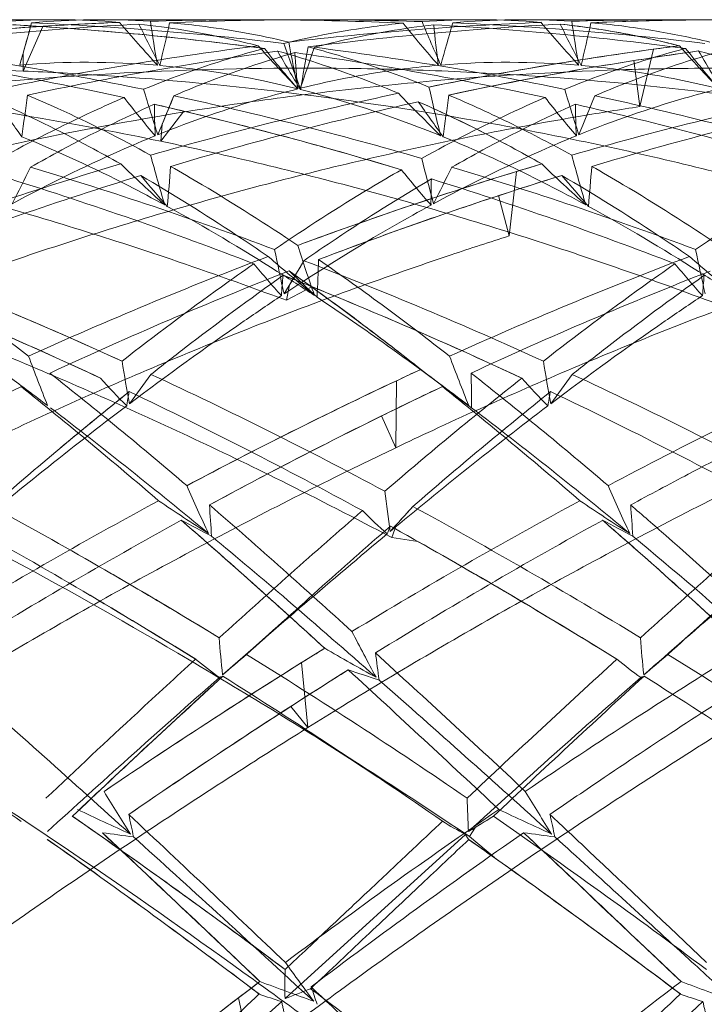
# Model space of a CAD drawing. Header units: millimetres. Extents: x 13297 to 13592, y 253 to 670.
# Tile 13 of 18: x 13474.78 to 13477.89, y 367.79 to 372.28. Entities that reach past the tile are written whole.
import ezdxf

# ---------------------------------------------------------------- set-up
doc = ezdxf.new("R2010")
doc.units = ezdxf.units.MM
doc.header["$LTSCALE"] = 0.3
doc.layers.add('轮廓线', color=7, linetype='Continuous', lineweight=20)

msp = doc.modelspace()

# ---------------------------------------------------------------- linework, layer by layer
at = {"layer": '轮廓线'}
for p, q in [((13474.939, 372.2778), (13474.1791, 372.2778)), ((13475.8319, 372.2778), (13475.1473, 372.2778)), ((13476.8577, 372.2778), (13476.098, 372.2778)), ((13477.751, 372.2778), (13477.0664, 372.2778)), ((13474.7922, 372.0437), (13474.8808, 372.2465)), ((13474.7911, 372.1242), (13474.7922, 372.0437)), ((13477.6016, 371.8819), (13477.6627, 372.1433)), ((13477.5731, 372.0913), (13477.6016, 371.8819)), ((13475.4183, 371.7241), (13475.5243, 371.8611)), ((13475.4254, 371.8025), (13475.4183, 371.7241)), ((13477.0059, 371.2928), (13477.0386, 371.5858)), ((13476.9573, 371.4761), (13477.0059, 371.2928)), ((13476.0056, 371.0703), (13475.9908, 370.9993)), ((13475.9908, 370.9993), (13476.1071, 371.0611)), ((13476.4899, 370.3278), (13476.4919, 370.6326)), ((13476.4244, 370.4725), (13476.4899, 370.3278)), ((13476.4922, 369.9774), (13476.4708, 369.9186)), ((13476.4708, 369.9186), (13476.5893, 369.901)), ((13476.0887, 369.0527), (13476.06, 369.3485)), ((13476.0109, 369.149), (13476.0887, 369.0527)), ((13476.8521, 368.5983), (13476.8255, 368.5557)), ((13476.8064, 368.5662), (13475.9845, 367.8178)), ((13476.8255, 368.5557), (13476.9382, 368.46)), ((13475.8297, 367.5545), (13475.7722, 367.821))]:
    msp.add_line(p, q, dxfattribs=at)
for points in [[(13476.7118, 370.6023), (13476.6293, 370.6648), (13476.5535, 370.7237)], [(13475.9531, 369.5157), (13475.8826, 369.4527), (13475.8116, 369.3903)], [(13477.8749, 369.5184), (13477.8045, 369.4553), (13477.7336, 369.393)], [(13476.1483, 368.9956), (13476.2786, 368.9124), (13476.408, 368.8267)]]:
    msp.add_lwpolyline(points, dxfattribs=at)
for centre, radius, start, end in [((13476.1014, 357.1967), 15.0811, 92.97492, 97.35479), ((13475.8314, 357.2644), 15.0134, 92.2906, 96.16076), ((13475.832, 357.257), 15.0208, 92.29218, 94.49234), ((13474.9398, 368.7281), 3.5497, 85.2893, 94.0246), ((13473.9145, 357.3621), 14.9157, 86.28616, 86.81461), ((13473.9063, 357.2283), 15.0498, 84.62459, 86.81038), ((13459.712, 376.4394), 15.6844, 343.8289, 344.55944), ((13459.3744, 376.5337), 16.0349, 344.03839, 344.55603), ((13474.1645, 357.0897), 15.1885, 83.14044, 87.48807), ((13475.1477, 368.7326), 3.5452, 86.3795, 95.1364), ((13480.2539, 376.5031), 6.5713, 220.1523, 222.42091), ((13485.0191, 377.0584), 10.8234, 206.33128, 207.44829), ((13475.8318, 357.3358), 14.9421, 87.35279, 91.76494), ((13482.3583, 373.2611), 7.0565, 188.06803, 189.71504), ((13460.6082, 375.5798), 15.2164, 346.66195, 347.41465), ((13476.0973, 357.3404), 14.9374, 88.03537, 92.44956), ((13477.751, 357.2484), 15.0294, 92.2901, 96.68168), ((13478.0202, 357.1899), 15.0879, 92.97252, 97.34953), ((13481.2124, 376.035), 6.0194, 218.8159, 221.19698), ((13476.8582, 368.7106), 3.5672, 85.3015, 94.0082), ((13486.7409, 376.5179), 10.9868, 202.7506, 203.87426), ((13482.5452, 372.8328), 5.9116, 185.6119, 187.41165), ((13475.8096, 357.0116), 15.267, 82.47267, 86.79815), ((13461.6981, 376.4268), 15.6158, 343.80409, 344.53793), ((13477.0667, 368.7134), 3.5644, 86.3944, 95.1174), ((13476.0871, 357.1225), 15.1555, 83.13865, 87.49487), ((13482.1779, 376.5104), 6.5797, 220.17337, 222.43911), ((13476.8461, 368.5782), 3.7002, 79.6635, 83.9213), ((13486.9882, 377.0857), 10.8802, 206.34353, 207.45462), ((13477.7505, 357.3136), 14.9642, 87.81256, 91.76098), ((13477.751, 357.2838), 14.994, 89.55597, 91.7587), ((13484.2957, 373.2637), 7.0749, 188.06802, 189.71077), ((13462.5866, 375.568), 15.1561, 346.65346, 347.40915), ((13478.0166, 357.3228), 14.955, 89.18292, 92.4473), ((13478.0179, 357.264), 15.0138, 90.24384, 92.44193), ((13477.7514, 357.3777), 14.9001, 87.34913, 89.55486), ((13473.8882, 357.0021), 15.2766, 82.46863, 86.27532), ((13473.8784, 356.9125), 15.3668, 82.47667, 84.63126), ((13476.8135, 368.4066), 3.8748, 75.5408, 79.6443), ((13486.4197, 375.9041), 11.0889, 199.68106, 200.80573), ((13484.0982, 373.6409), 8.2278, 190.25784, 191.76815), ((13471.9314, 356.7104), 15.5708, 77.69056, 81.95272), ((13472.2213, 356.8664), 15.4131, 78.32583, 82.62722), ((13477.8326, 356.606), 15.677, 97.21968, 101.44726), ((13460.5062, 376.2106), 14.858, 343.82341, 344.03594), ((13478.1218, 356.4877), 15.7974, 97.89966, 102.0989), ((13481.3507, 377.0389), 7.3441, 221.64484, 223.72405), ((13480.0253, 375.4018), 5.2622, 218.208, 220.8127), ((13484.9052, 377.3517), 10.3636, 210.2217, 211.34938), ((13480.6722, 372.3982), 4.6501, 183.3326, 185.3768), ((13473.8574, 356.7587), 15.522, 77.6795, 81.95353), ((13461.622, 377.046), 15.3001, 340.60572, 341.34556), ((13461.4895, 374.6713), 14.8153, 349.45494, 350.21654), ((13474.1406, 356.8817), 15.3979, 78.31495, 82.62086), ((13479.7788, 356.4573), 15.8281, 97.68308, 101.43678), ((13479.7192, 356.8501), 15.4308, 97.21587, 99.35442), ((13479.9646, 356.9838), 15.2957, 97.87599, 100.0345), ((13479.9435, 357.1304), 15.1476, 97.8727, 99.00337), ((13479.6798, 357.1512), 15.1272, 97.2109, 97.66304), ((13482.9782, 376.7759), 6.9519, 221.61794, 223.81562), ((13481.9507, 375.4092), 5.2717, 218.229, 220.8292), ((13486.8326, 377.3631), 10.377, 210.25137, 211.37793), ((13475.0844, 368.3085), 3.7753, 85.1597, 94.6878), ((13479.7866, 356.4164), 15.8697, 99.34003, 101.43479), ((13477.0032, 368.29), 3.7938, 85.1769, 94.6721), ((13480.0758, 356.3155), 15.9732, 99.01473, 102.09159), ((13480.098, 356.2016), 16.0891, 100.01671, 102.08285), ((13485.7984, 375.1025), 10.9197, 196.72188, 197.85963), ((13479.8317, 356.1944), 16.0962, 101.93947, 106.08269), ((13482.1678, 377.3758), 7.8502, 223.79926, 225.7848), ((13485.5755, 373.9891), 9.1601, 192.72695, 194.15292), ((13487.6177, 375.0748), 10.817, 196.7322, 197.88085), ((13481.7716, 356.0976), 16.1952, 101.94155, 106.06215), ((13482.8519, 377.5977), 9.9661, 214.84175, 215.96561), ((13461.2183, 373.6399), 13.6991, 352.04807, 352.84785), ((13478.9814, 374.821), 4.7234, 217.8429, 220.571), ((13461.4938, 377.6019), 15.0904, 337.1976, 337.92834), ((13461.192, 377.7253), 15.4165, 337.40702, 337.92506), ((13480.1477, 355.9769), 16.3193, 102.58674, 106.678), ((13471.9598, 355.6497), 16.6576, 73.79999, 77.80616), ((13474.2834, 366.6388), 5.7489, 63.2328, 66.32749), ((13484.8125, 377.6296), 10.0182, 214.85608, 215.97397), ((13463.1897, 373.6346), 13.6468, 352.03964, 352.84251), ((13480.8555, 374.783), 4.6652, 217.8086, 220.5698), ((13463.4711, 377.5841), 15.0291, 337.17292, 337.90677), ((13482.0939, 355.8651), 16.4343, 102.59507, 106.66016), ((13473.9001, 355.7231), 16.5812, 73.79973, 77.82347), ((13471.8337, 356.2709), 16.021, 76.68253, 77.17922), ((13471.7544, 355.9344), 16.3667, 75.13785, 77.16854), ((13478.9318, 371.9257), 3.5427, 180.5381, 182.8604), ((13471.6215, 355.3997), 16.9177, 73.18599, 76.66276), ((13480.8069, 371.924), 3.4995, 180.5174, 182.8683), ((13473.5554, 355.4409), 16.874, 73.19381, 77.15116), ((13462.2121, 377.3013), 14.3118, 337.19233, 337.4048), ((13473.9142, 365.9151), 6.5614, 60.408, 63.20005), ((13471.5758, 355.2367), 17.0869, 73.19789, 75.15905), ((13485.0461, 374.2671), 10.0188, 195.07957, 196.4271), ((13486.7183, 374.1948), 10.4275, 194.14902, 195.32132), ((13486.7874, 374.2243), 9.8366, 195.10747, 196.4802), ((13480.3252, 354.5136), 17.848, 106.56816, 110.33375), ((13462.0872, 377.8349), 14.1792, 333.18973, 333.93878), ((13469.9063, 355.1725), 17.1532, 69.41759, 73.33746), ((13481.2547, 377.8716), 8.6775, 226.08455, 227.89326), ((13462.896, 372.5865), 12.6054, 354.72395, 355.5544), ((13482.3423, 354.2381), 18.1403, 107.00006, 110.32195), ((13479.617, 374.0479), 3.955, 218.346, 221.3855), ((13482.0984, 354.9986), 17.3418, 106.56471, 108.49344), ((13463.9962, 377.836), 14.1888, 333.20433, 333.9529), ((13471.8203, 355.1706), 17.1566, 69.40374, 73.32323), ((13481.8973, 355.6666), 16.6442, 106.55673, 106.97301), ((13482.8307, 377.5108), 8.1802, 226.05908, 227.97882), ((13464.8591, 372.588), 12.5612, 354.69859, 355.53199), ((13480.6829, 354.2668), 18.1111, 107.19805, 110.91385), ((13469.5452, 354.8735), 17.4669, 68.86815, 72.72277), ((13482.5486, 377.6377), 9.4333, 220.04844, 221.17371), ((13479.0405, 371.4528), 2.3909, 177.6134, 180.4696), ((13471.4819, 354.9341), 17.4038, 68.8522, 72.71951), ((13482.2598, 355.3244), 16.9999, 107.15387, 109.12324), ((13482.1542, 355.6615), 16.6466, 107.14853, 108.19149), ((13484.4757, 377.6513), 9.4487, 220.07748, 221.20138), ((13482.3565, 354.1992), 18.1818, 108.4657, 110.32088), ((13482.7333, 353.9149), 18.4867, 108.20669, 110.90452), ((13482.7899, 353.7589), 18.6526, 109.08623, 110.89513), ((13485.5106, 373.1845), 9.771, 191.53426, 192.7464), ((13486.1033, 374.479), 10.5665, 197.79696, 199.09993), ((13487.3308, 373.1663), 9.6713, 191.54499, 192.7697), ((13467.0266, 352.6807), 19.8241, 65.51619, 68.93634), ((13482.4696, 353.8941), 18.5072, 110.76633, 114.42658), ((13481.9514, 378.1575), 9.2166, 229.02488, 230.7374), ((13464.3807, 378.0594), 13.5641, 328.77941, 329.52353), ((13464.1411, 378.2013), 13.8426, 328.99247, 329.52037), ((13469.007, 352.8128), 19.6786, 65.51944, 68.96408), ((13465.2441, 371.5215), 10.8984, 357.32792, 358.22977), ((13484.4604, 353.7076), 18.7069, 110.76968, 114.39307), ((13483.9084, 378.1995), 9.2731, 229.01908, 230.72075), ((13482.8773, 353.5334), 18.8945, 111.33592, 114.92529), ((13478.4916, 373.3363), 3.4247, 219.3322, 222.5442), ((13469.1837, 361.4005), 11.8838, 53.20368, 54.98208), ((13482.376, 377.804), 9.2259, 226.30873, 227.3946), ((13484.8924, 353.2998), 19.1469, 111.35023, 114.89431), ((13480.373, 373.3027), 3.3748, 219.2883, 222.5465), ((13466.782, 352.7496), 19.7525, 64.95343, 68.39124), ((13477.4669, 370.9405), 1.5006, 173.3813, 176.9366), ((13469.1602, 353.8833), 18.5292, 67.98176, 68.41801), ((13468.927, 353.3062), 19.1518, 66.63998, 68.403), ((13479.3672, 370.9417), 1.4826, 173.3499, 176.9482), ((13464.9608, 377.7091), 12.8864, 328.7744, 328.99057), ((13468.544, 352.3828), 20.1513, 64.9918, 67.95695), ((13466.9242, 352.4473), 20.079, 65.52682, 67.22027), ((13467.8055, 359.5761), 14.1702, 51.62106, 53.15956), ((13466.3825, 351.8573), 20.73, 64.99934, 66.63979), ((13468.4502, 352.1721), 20.3819, 65.00358, 66.67366), ((13485.15, 374.6138), 11.0346, 200.52672, 201.78061), ((13486.8689, 374.5444), 10.8234, 200.55306, 201.8317), ((13483.9402, 372.1329), 8.8116, 189.21131, 190.49424), ((13485.3587, 351.7677), 20.8447, 114.83665, 116.4664), ((13484.8165, 352.9313), 19.5611, 114.82705, 115.18689), ((13482.5356, 378.3118), 9.6628, 232.12535, 233.74936), ((13485.8557, 372.1305), 8.8076, 189.20003, 190.48346), ((13487.7111, 350.8684), 21.843, 114.87539, 118.00106), ((13461.1312, 353.272), 22.1939, 49.52563, 51.61031), ((13477.2065, 372.4774), 2.7592, 221.6151, 225.2335), ((13465.2006, 377.9969), 12.5419, 323.45005, 324.20784), ((13466.8426, 352.2582), 20.2849, 61.76448, 65.129), ((13488.7707, 355.8567), 18.8617, 128.36871, 130.82608), ((13463.6126, 353.9428), 21.3187, 49.50478, 51.67609), ((13467.491, 370.4782), 9.3434, 0.1939, 1.16193), ((13479.1441, 372.4946), 2.7844, 221.6286, 225.2135), ((13467.1083, 378.0009), 12.5535, 323.46707, 324.22418), ((13468.7475, 352.2444), 20.3035, 61.74755, 65.10947), ((13484.3012, 350.5503), 22.2, 115.38696, 118.46343), ((13459.0605, 351.0523), 25.0909, 49.34014, 51.19891), ((13485.955, 350.5357), 22.2134, 115.21462, 117.96826), ((13485.3048, 352.428), 20.1114, 115.327, 117.01745), ((13485.0329, 352.998), 19.4799, 115.32118, 116.22639), ((13461.6808, 351.8746), 24.0104, 49.33071, 51.27449), ((13482.1218, 377.9321), 9.113, 233.50225, 234.5346), ((13488.0654, 354.6358), 20.4429, 128.73106, 131.0172), ((13486.7669, 356.2157), 18.3982, 128.65522, 129.9072), ((13466.3584, 351.8005), 20.7917, 61.31886, 64.60467), ((13489.9816, 354.6208), 20.4529, 128.69833, 130.98526), ((13468.3187, 351.8924), 20.6911, 61.29847, 64.59926), ((13460.6774, 351.883), 23.4454, 50.3546, 52.60573), ((13488.8432, 355.1288), 19.3083, 127.15081, 129.87903), ((13463.1782, 352.6011), 22.5214, 50.3284, 52.67297), ((13486.5395, 349.9549), 22.8755, 116.24323, 118.4554), ((13485.9596, 350.5277), 22.2226, 116.4286, 117.96866), ((13486.6301, 349.7819), 23.0708, 116.96446, 118.44791), ((13485.7621, 374.6502), 11.1692, 203.73311, 204.96411), ((13487.7135, 374.6626), 11.2037, 203.72483, 204.95194), ((13484.137, 371.0315), 7.7501, 186.68447, 188.05142), ((13486.0663, 350.3232), 22.4533, 118.33637, 121.38965), ((13481.6696, 379.34), 11.1728, 235.92011, 237.3169), ((13468.1972, 369.5017), 7.4644, 3.25317, 4.34232), ((13488.1712, 349.9829), 22.8409, 118.34191, 121.34507), ((13467.6183, 378.0954), 12.0269, 317.3439, 318.07984), ((13467.4486, 378.2486), 12.2556, 317.55434, 318.07693), ((13464.7363, 348.368), 24.7087, 58.61628, 61.3922), ((13483.6294, 379.3981), 11.2436, 235.91505, 237.30267), ((13470.117, 369.5), 7.4638, 3.26676, 4.35601), ((13502.5754, 339.8079), 40.0309, 130.95334, 132.20238), ((13478.0066, 371.7079), 2.359, 224.9597, 228.7202), ((13503.6755, 340.7693), 38.7685, 130.97123, 132.26004), ((13486.6039, 349.8245), 23.0208, 118.80427, 121.7838), ((13462.5345, 348.3773), 24.7094, 58.13877, 60.91797), ((13456.2238, 347.7554), 29.4403, 48.22619, 49.06748), ((13480.1566, 378.7271), 9.8886, 241.9869, 242.88477), ((13507.2767, 334.8118), 46.7497, 131.23005, 132.30722), ((13488.7946, 349.3489), 23.5684, 118.82695, 121.73883), ((13468.0386, 377.7093), 11.4562, 317.33951, 317.55303), ((13465.4381, 350.1244), 22.7038, 60.5836, 60.94431), ((13464.9225, 349.2104), 23.7533, 59.48783, 60.92699), ((13459.4934, 349.3199), 27.3736, 48.15375, 49.05761), ((13482.0884, 378.7485), 9.9135, 241.98042, 242.87586), ((13507.9295, 336.2723), 44.8172, 131.24394, 132.36667), ((13502.9724, 338.189), 41.3671, 129.87682, 131.24527), ((13504.0247, 339.235), 40.0091, 129.88552, 131.29937), ((13464.057, 347.6992), 25.4947, 58.18741, 60.55691), ((13462.5061, 347.856), 25.3079, 58.6188, 59.97694), ((13450.8457, 341.7822), 37.4778, 47.50029, 48.17795), ((13441.3025, 329.1433), 54.5397, 47.59289, 48.05851), ((13461.6234, 346.8668), 26.4732, 58.19132, 59.48899), ((13463.9237, 347.477), 25.7538, 58.19632, 59.53146), ((13486.1328, 374.5339), 11.0602, 207.13094, 208.35005), ((13482.1553, 369.9548), 6.4894, 184.35646, 185.85641), ((13484.071, 369.9531), 6.4858, 184.34384, 185.84441), ((13490.0895, 346.887), 26.4829, 121.72093, 123.01424), ((13468.2454, 378.2105), 11.623, 309.89202, 310.59932), ((13462.6076, 348.0047), 25.128, 55.57312, 58.3064), ((13488.8718, 348.8488), 24.1739, 121.71071, 122.0046), ((13482.297, 379.9984), 12.2323, 239.91582, 241.1734), ((13423.1119, 311.0265), 79.0308, 46.932035, 47.605952), ((13470.6495, 368.5698), 5.8056, 6.92576, 8.14916), ((13492.9226, 345.4483), 28.1875, 121.76193, 124.20024), ((13470.1514, 378.2199), 11.6387, 309.91215, 310.6185), ((13464.5018, 347.9837), 25.159, 55.5532, 58.2836), ((13491.3574, 344.8955), 28.8437, 122.0295, 124.16362), ((13476.8093, 370.8609), 1.9389, 230.5376, 234.5948), ((13515.4641, 327.7405), 56.3389, 132.37019, 133.31637), ((13478.7372, 370.8726), 1.9534, 230.5613, 234.5869), ((13489.5355, 348.1735), 24.9578, 122.10116, 123.47339), ((13488.961, 349.0853), 23.8801, 122.09591, 122.84027), ((13408.8344, 295.8872), 99.6977, 46.897322, 47.434926), ((13480.0669, 380.7089), 12.0086, 251.58066, 252.28408), ((13413.8136, 300.5568), 91.6711, 47.89341, 48.552235), ((13520.3358, 320.6292), 66.0287, 132.530928, 133.343402), ((13512.1231, 329.4931), 53.9452, 132.46716, 132.95912), ((13461.9198, 347.3286), 25.9245, 55.23655, 57.88594), ((13422.9358, 308.5791), 80.8897, 47.86859, 48.61551), ((13516.035, 325.5039), 58.2516, 131.278528, 132.313716), ((13519.754, 323.2686), 62.3932, 132.476957, 133.337393), ((13463.9334, 347.4849), 25.742, 55.21226, 57.87972), ((13492.3469, 343.8563), 30.1096, 122.85752, 124.54654), ((13491.306, 344.9733), 28.7505, 122.96919, 124.16566), ((13492.4527, 343.6988), 30.2993, 123.40776, 124.54199), ((13544.6989, 294.731), 101.5853, 133.044088, 133.310921), ((13484.6989, 374.5211), 11.1426, 211.12194, 212.29699), ((13486.6484, 374.5376), 11.1771, 211.11378, 212.28508), ((13482.0488, 368.8791), 5.2368, 181.6166, 183.2829), ((13481.649, 382.5784), 15.3905, 244.56624, 245.55514), ((13493.5376, 344.5173), 29.3032, 124.45686, 126.79534), ((13483.6144, 382.6729), 15.4956, 244.56224, 245.54414), ((13457.9827, 344.0499), 29.9203, 54.15722, 55.29991), ((13471.2583, 367.7425), 4.1171, 11.3751, 12.8283), ((13477.6465, 370.1609), 1.8025, 238.3964, 242.2187), ((13470.3892, 379.1924), 12.4098, 301.21522, 301.82924), ((13470.2722, 379.3819), 12.6325, 301.39056, 301.8267), ((13458.1306, 341.5073), 33.0185, 53.21167, 55.2862), ((13473.1777, 367.7413), 4.1171, 11.3933, 12.8465), ((13470.6753, 378.7215), 11.8589, 301.21234, 301.39026), ((13456.0651, 341.7232), 32.7738, 52.8285, 54.9186), ((13458.7702, 345.5227), 28.11, 53.76075, 54.97635), ((13373.7038, 260.4544), 148.2618, 46.441483, 46.823074), ((13383.8371, 271.2108), 133.4841, 46.625686, 46.835738), ((13477.8228, 388.0423), 19.6511, 262.19015, 262.6079), ((13494.524, 343.4973), 30.5516, 124.838, 127.07925), ((13459.9962, 344.5654), 29.2913, 54.66257, 54.94244), ((13458.9211, 343.0502), 31.1493, 53.82689, 54.92387), ((13405.4532, 292.2362), 104.6738, 46.559134, 46.826754), ((13479.7572, 388.1469), 19.7567, 262.1878, 262.60322), ((13457.0153, 340.3894), 34.4221, 52.88563, 54.63534), ((13455.6417, 340.7485), 33.9674, 53.20863, 54.2172), ((13453.9959, 338.9357), 36.2452, 52.88558, 53.82909), ((13456.8663, 340.1872), 34.6733, 52.8912, 53.87834), ((13479.9232, 367.8737), 3.9391, 178.8863, 180.8135), ((13484.8529, 374.3179), 10.8974, 215.54549, 216.69872), ((13497.5324, 339.2531), 35.9115, 127.10013, 128.04617), ((13494.8139, 342.8381), 31.4123, 127.08962, 127.31437), ((13482.6441, 385.9701), 19.3022, 249.45568, 250.23088), ((13470.5054, 382.1309), 15.326, 290.94716, 291.4146), ((13456.3845, 341.7129), 32.7501, 50.9103, 52.98453), ((13473.4911, 366.9523), 2.7697, 17.645, 19.3806), ((13590.0778, 488.468), 165.9326, 226.617195, 226.973108), ((13484.6261, 386.1612), 19.5034, 249.47776, 250.24601), ((13500.3941, 335.5428), 40.5971, 127.33651, 128.83616), ((13476.5417, 369.6744), 1.9559, 249.8055, 252.9878), ((13181.4809, 681.8437), 431.7356, 313.201951, 313.338779), ((13478.4628, 369.683), 1.9646, 249.8437, 253.0105), ((13168.4805, 707.2265), 459.2831, 312.206325, 312.351448)]:
    msp.add_arc(centre, radius, start, end, dxfattribs=at)
for points, knots in [([(13475.8627, 372.1587), (13475.8174, 372.1703), (13475.6381, 372.213), (13475.4556, 372.243), (13475.3187, 372.2576)], [0, 0, 0, 0, 0.253169, 1, 1, 1, 1]), ([(13475.459, 372.2642), (13475.5043, 372.2602), (13475.6867, 372.2408), (13475.8677, 372.2077), (13476.0019, 372.1757)], [0, 0, 0, 0, 0.247677, 1, 1, 1, 1]), ([(13476.5222, 372.2619), (13476.477, 372.2576), (13476.2943, 372.2368), (13476.1131, 372.2023), (13475.9786, 372.1695)], [0, 0, 0, 0, 0.246941, 1, 1, 1, 1]), ([(13476.1183, 372.1521), (13476.1637, 372.164), (13476.3429, 372.2077), (13476.5252, 372.2391), (13476.662, 372.2547)], [0, 0, 0, 0, 0.253881, 1, 1, 1, 1]), ([(13477.2379, 372.2576), (13477.3488, 372.2458), (13477.5311, 372.2179), (13477.7107, 372.1768), (13477.7811, 372.1587)], [0, 0, 0, 0, 0.605232, 1, 1, 1, 1]), ([(13477.3782, 372.2642), (13477.4725, 372.256), (13477.6545, 372.2329), (13477.8342, 372.1962), (13477.9203, 372.1757)], [0, 0, 0, 0, 0.51658, 1, 1, 1, 1]), ([(13475.8905, 372.147), (13475.8446, 372.1348), (13475.6583, 372.0817), (13475.4756, 372.0161), (13475.3404, 371.9606)], [0, 0, 0, 0, 0.245206, 1, 1, 1, 1]), ([(13475.4783, 371.9314), (13475.5242, 371.951), (13475.7049, 372.025), (13475.8902, 372.0881), (13476.03, 372.1279)], [0, 0, 0, 0, 0.255297, 1, 1, 1, 1]), ([(13476.5018, 371.9424), (13476.4557, 371.9616), (13476.2748, 372.034), (13476.0897, 372.096), (13475.9502, 372.1352)], [0, 0, 0, 0, 0.256043, 1, 1, 1, 1]), ([(13476.0893, 372.1538), (13476.1351, 372.1418), (13476.3216, 372.0897), (13476.5046, 372.0254), (13476.6404, 371.9711)], [0, 0, 0, 0, 0.244536, 1, 1, 1, 1]), ([(13477.8096, 372.147), (13477.7636, 372.1348), (13477.5771, 372.0816), (13477.3941, 372.0161), (13477.2587, 371.9606)], [0, 0, 0, 0, 0.245216, 1, 1, 1, 1]), ([(13477.3967, 371.9314), (13477.4427, 371.951), (13477.6237, 372.0249), (13477.8092, 372.088), (13477.9493, 372.1279)], [0, 0, 0, 0, 0.255389, 1, 1, 1, 1]), ([(13478.421, 371.9424), (13478.3749, 371.9616), (13478.1938, 372.0341), (13478.0084, 372.0961), (13477.8687, 372.1352)], [0, 0, 0, 0, 0.25588, 1, 1, 1, 1]), ([(13474.792, 372.0437), (13474.61, 372.0514), (13474.1243, 372.063), (13473.3352, 372.0442), (13472.4273, 371.9683), (13471.5233, 371.8384), (13470.7468, 371.6817), (13470.2734, 371.5635), (13470.0976, 371.5165)], [0, 0, 0, 0, 0.115218, 0.307345, 0.499088, 0.691322, 0.884875, 1, 1, 1, 1]), ([(13475.4181, 371.7241), (13475.2386, 371.7618), (13474.7591, 371.8538), (13473.9755, 371.9663), (13473.0677, 372.0435), (13472.158, 372.0659), (13471.3714, 372.0386), (13470.8891, 371.9987), (13470.7099, 371.9807)], [0, 0, 0, 0, 0.1162, 0.309399, 0.501481, 0.693321, 0.885804, 1, 1, 1, 1]), ([(13473.5506, 371.4092), (13473.6673, 371.4433), (13474.0796, 371.5591), (13474.793, 371.7297), (13475.5441, 371.8653), (13476.1466, 371.9476), (13476.7503, 372.0118), (13477.3568, 372.0491), (13477.903, 372.0583), (13478.1454, 372.0566), (13478.2363, 372.0551)], [0, 0, 0, 0, 0.076849, 0.270565, 0.463267, 0.558897, 0.654804, 0.846848, 0.942553, 1, 1, 1, 1]), ([(13474.155, 371.9363), (13474.2743, 371.9514), (13474.6956, 371.9996), (13475.4212, 372.0522), (13476.1793, 372.062), (13476.7846, 372.0426), (13477.3902, 372.0052), (13477.9952, 371.9409), (13478.5371, 371.8591), (13478.777, 371.8171), (13478.8669, 371.8005)], [0, 0, 0, 0, 0.076237, 0.268793, 0.460956, 0.556575, 0.652655, 0.845603, 0.942032, 1, 1, 1, 1]), ([(13479.4503, 371.1355), (13479.3628, 371.166), (13479.1293, 371.2455), (13478.6007, 371.4125), (13478.0074, 371.5741), (13477.4103, 371.7106), (13476.8128, 371.8302), (13476.0609, 371.9465), (13475.3353, 372.0158), (13474.9119, 372.0387), (13474.792, 372.0437)], [0, 0, 0, 0, 0.058366, 0.155379, 0.349162, 0.445464, 0.541156, 0.732945, 0.924402, 1, 1, 1, 1]), ([(13476.0433, 371.9628), (13475.9911, 371.9759), (13475.7837, 372.0239), (13475.5725, 372.0556), (13475.4141, 372.0694)], [0, 0, 0, 0, 0.253119, 1, 1, 1, 1]), ([(13476.683, 372.0703), (13476.6308, 372.0658), (13476.4192, 372.0434), (13476.2095, 372.0038), (13476.0539, 371.9653)], [0, 0, 0, 0, 0.246542, 1, 1, 1, 1]), ([(13477.9619, 371.9628), (13477.8515, 371.9904), (13477.6431, 372.0342), (13477.4319, 372.0608), (13477.3334, 372.0694)], [0, 0, 0, 0, 0.535196, 1, 1, 1, 1]), ([(13475.9906, 370.9993), (13475.8165, 371.0643), (13475.3507, 371.2303), (13474.5854, 371.4664), (13473.6935, 371.6911), (13472.7941, 371.8644), (13472.0109, 371.9684), (13471.5278, 372.0099), (13471.348, 372.0221)], [0, 0, 0, 0, 0.116885, 0.310941, 0.503432, 0.695081, 0.886675, 1, 1, 1, 1]), ([(13476.0426, 371.9625), (13475.9895, 371.9492), (13475.7733, 371.891), (13475.5615, 371.817), (13475.4049, 371.7536)], [0, 0, 0, 0, 0.244747, 1, 1, 1, 1]), ([(13476.6934, 371.7494), (13476.6401, 371.7709), (13476.4308, 371.8516), (13476.2163, 371.9189), (13476.0546, 371.9599)], [0, 0, 0, 0, 0.256275, 1, 1, 1, 1]), ([(13477.9618, 371.9625), (13477.9086, 371.9492), (13477.6922, 371.891), (13477.4801, 371.817), (13477.3232, 371.7535)], [0, 0, 0, 0, 0.244758, 1, 1, 1, 1]), ([(13475.236, 371.6207), (13475.189, 371.6472), (13475.0047, 371.7486), (13474.8156, 371.8412), (13474.6724, 371.904)], [0, 0, 0, 0, 0.256667, 1, 1, 1, 1]), ([(13475.2513, 371.9232), (13475.2046, 371.903), (13475.0133, 371.8177), (13474.8266, 371.7225), (13474.6879, 371.6459)], [0, 0, 0, 0, 0.243177, 1, 1, 1, 1]), ([(13474.8108, 371.9343), (13474.8576, 371.9145), (13475.0483, 371.8308), (13475.2344, 371.7367), (13475.3723, 371.6606)], [0, 0, 0, 0, 0.243667, 1, 1, 1, 1]), ([(13476.5917, 371.904), (13476.7072, 371.8534), (13476.8968, 371.7625), (13477.0814, 371.662), (13477.1544, 371.6207)], [0, 0, 0, 0, 0.600533, 1, 1, 1, 1]), ([(13477.1697, 371.9232), (13477.123, 371.9031), (13476.932, 371.8178), (13476.7456, 371.7226), (13476.6071, 371.6459)], [0, 0, 0, 0, 0.243214, 1, 1, 1, 1]), ([(13476.7301, 371.9343), (13476.8281, 371.893), (13477.0174, 371.8064), (13477.2017, 371.7096), (13477.2907, 371.6606)], [0, 0, 0, 0, 0.511325, 1, 1, 1, 1]), ([(13473.0199, 370.4983), (13473.1322, 370.5492), (13473.5295, 370.7247), (13474.2197, 371.0015), (13474.9509, 371.2536), (13475.5402, 371.432), (13476.1318, 371.5932), (13476.7293, 371.7296), (13477.2705, 371.8294), (13477.5112, 371.8682), (13477.6015, 371.8819)], [0, 0, 0, 0, 0.077087, 0.271378, 0.46449, 0.560214, 0.656092, 0.847667, 0.942909, 1, 1, 1, 1]), ([(13474.8247, 371.6055), (13474.872, 371.6323), (13475.0567, 371.7344), (13475.2461, 371.8283), (13475.3892, 371.8924)], [0, 0, 0, 0, 0.257125, 1, 1, 1, 1]), ([(13476.7439, 371.6056), (13476.791, 371.6323), (13476.9755, 371.7345), (13477.1646, 371.8284), (13477.3075, 371.8924)], [0, 0, 0, 0, 0.257083, 1, 1, 1, 1]), ([(13481.0489, 371.8177), (13480.7484, 371.7642), (13480.1484, 371.6397), (13479.2588, 371.4041), (13478.3788, 371.1178), (13477.51, 370.7872), (13476.8832, 370.5135), (13476.5456, 370.3544), (13476.4898, 370.3278)], [0, 0, 0, 0, 0.190313, 0.381957, 0.573654, 0.767204, 0.961494, 1, 1, 1, 1]), ([(13475.3935, 371.7489), (13475.3395, 371.7269), (13475.1182, 371.6328), (13474.9024, 371.5261), (13474.7422, 371.4396)], [0, 0, 0, 0, 0.24254, 1, 1, 1, 1]), ([(13475.4363, 371.4338), (13475.3821, 371.4635), (13475.1697, 371.5762), (13474.9511, 371.6774), (13474.7857, 371.7447)], [0, 0, 0, 0, 0.257035, 1, 1, 1, 1]), ([(13479.9469, 370.1053), (13479.8631, 370.1477), (13479.6393, 370.2592), (13479.1315, 370.5003), (13478.5593, 370.7479), (13477.9809, 370.9742), (13477.4008, 371.1857), (13476.6674, 371.4202), (13475.9546, 371.6067), (13475.5365, 371.6993), (13475.4181, 371.7241)], [0, 0, 0, 0, 0.058408, 0.155529, 0.349611, 0.446063, 0.54188, 0.733679, 0.924714, 1, 1, 1, 1]), ([(13477.3118, 371.7489), (13477.2578, 371.7269), (13477.0368, 371.6329), (13476.8213, 371.5262), (13476.6614, 371.4396)], [0, 0, 0, 0, 0.242582, 1, 1, 1, 1]), ([(13477.3549, 371.4338), (13477.2408, 371.496), (13477.0271, 371.6061), (13476.8072, 371.7032), (13476.7049, 371.7447)], [0, 0, 0, 0, 0.540673, 1, 1, 1, 1]), ([(13476.4706, 369.9186), (13476.3043, 370.0067), (13475.8585, 370.2355), (13475.123, 370.579), (13474.2614, 370.9358), (13473.3874, 371.2478), (13472.6211, 371.4761), (13472.1457, 371.5963), (13471.9686, 371.638)], [0, 0, 0, 0, 0.116863, 0.311073, 0.503827, 0.69561, 0.887002, 1, 1, 1, 1]), ([(13475.4635, 371.6094), (13475.5114, 371.5821), (13475.7078, 371.4677), (13475.8996, 371.3455), (13476.0424, 371.2494)], [0, 0, 0, 0, 0.242776, 1, 1, 1, 1]), ([(13476.5152, 371.5942), (13476.4671, 371.5667), (13476.2707, 371.4515), (13476.0792, 371.3281), (13475.937, 371.2308)], [0, 0, 0, 0, 0.243191, 1, 1, 1, 1]), ([(13477.3822, 371.6094), (13477.4302, 371.5822), (13477.6268, 371.4678), (13477.8187, 371.3456), (13477.9616, 371.2494)], [0, 0, 0, 0, 0.242877, 1, 1, 1, 1]), ([(13478.4343, 371.5942), (13478.3862, 371.5667), (13478.1895, 371.4515), (13477.9977, 371.328), (13477.8552, 371.2308)], [0, 0, 0, 0, 0.243209, 1, 1, 1, 1]), ([(13475.9078, 371.199), (13475.8591, 371.2323), (13475.6689, 371.3603), (13475.4744, 371.482), (13475.3274, 371.568)], [0, 0, 0, 0, 0.257331, 1, 1, 1, 1]), ([(13476.0708, 371.1799), (13476.1193, 371.2137), (13476.3093, 371.3433), (13476.5041, 371.466), (13476.6516, 371.5523)], [0, 0, 0, 0, 0.256891, 1, 1, 1, 1]), ([(13477.827, 371.199), (13477.7783, 371.2323), (13477.5879, 371.3605), (13477.3931, 371.4821), (13477.2459, 371.568)], [0, 0, 0, 0, 0.257238, 1, 1, 1, 1]), ([(13476.1184, 371.0215), (13476.0622, 371.0586), (13475.8429, 371.2006), (13475.618, 371.3342), (13475.448, 371.4274)], [0, 0, 0, 0, 0.257889, 1, 1, 1, 1]), ([(13476.6496, 371.4332), (13476.5941, 371.403), (13476.3665, 371.2758), (13476.1449, 371.1379), (13475.9804, 371.0287)], [0, 0, 0, 0, 0.242545, 1, 1, 1, 1]), ([(13478.0376, 371.0215), (13477.9813, 371.0586), (13477.7619, 371.2007), (13477.5368, 371.3343), (13477.3666, 371.4274)], [0, 0, 0, 0, 0.257783, 1, 1, 1, 1]), ([(13472.599, 369.2658), (13472.7056, 369.33), (13473.083, 369.5535), (13473.7406, 369.9179), (13474.4403, 370.269), (13475.0066, 370.5312), (13475.5773, 370.7784), (13476.1559, 371.0045), (13476.6828, 371.1881), (13476.9176, 371.2647), (13477.0058, 371.2928)], [0, 0, 0, 0, 0.076768, 0.270661, 0.463831, 0.559695, 0.655727, 0.847571, 0.942891, 1, 1, 1, 1]), ([(13474.218, 371.1848), (13474.2676, 371.1506), (13474.4702, 371.0084), (13474.6684, 370.8599), (13474.8161, 370.7446)], [0, 0, 0, 0, 0.243208, 1, 1, 1, 1]), ([(13476.1372, 371.1848), (13476.2413, 371.1132), (13476.4425, 370.9693), (13476.6391, 370.819), (13476.7345, 370.7446)], [0, 0, 0, 0, 0.51075, 1, 1, 1, 1]), ([(13475.8426, 371.1657), (13475.793, 371.1311), (13475.5899, 370.9874), (13475.3908, 370.838), (13475.2422, 370.7223)], [0, 0, 0, 0, 0.243001, 1, 1, 1, 1]), ([(13476.003, 371.133), (13476.1258, 371.047), (13476.3277, 370.8997), (13476.5249, 370.7464), (13476.6033, 370.6844)], [0, 0, 0, 0, 0.600171, 1, 1, 1, 1]), ([(13480.4629, 371.1674), (13480.1702, 371.067), (13479.5877, 370.851), (13478.7292, 370.4855), (13477.8855, 370.0768), (13477.0567, 369.6334), (13476.4613, 369.2839), (13476.1414, 369.0856), (13476.0887, 369.0527)], [0, 0, 0, 0, 0.190646, 0.382683, 0.574667, 0.76811, 0.961713, 1, 1, 1, 1]), ([(13477.761, 371.1657), (13477.7114, 371.1311), (13477.5086, 370.9875), (13477.3098, 370.8381), (13477.1615, 370.7224)], [0, 0, 0, 0, 0.243011, 1, 1, 1, 1]), ([(13475.3739, 370.6619), (13475.4246, 370.7018), (13475.6226, 370.8559), (13475.8242, 371.0055), (13475.9762, 371.1134)], [0, 0, 0, 0, 0.256973, 1, 1, 1, 1]), ([(13477.2931, 370.6619), (13477.3437, 370.7018), (13477.5413, 370.856), (13477.7427, 371.0055), (13477.8945, 371.1134)], [0, 0, 0, 0, 0.25696, 1, 1, 1, 1]), ([(13474.9032, 370.5194), (13474.8452, 370.5636), (13474.6186, 370.7338), (13474.3867, 370.897), (13474.2113, 371.0134)], [0, 0, 0, 0, 0.257374, 1, 1, 1, 1]), ([(13475.9684, 371.0207), (13475.9113, 370.9826), (13475.6769, 370.8235), (13475.4473, 370.6572), (13475.276, 370.528)], [0, 0, 0, 0, 0.242298, 1, 1, 1, 1]), ([(13476.8218, 370.5194), (13476.6997, 370.6121), (13476.4723, 370.7811), (13476.2389, 370.9417), (13476.1306, 371.0134)], [0, 0, 0, 0, 0.541332, 1, 1, 1, 1]), ([(13477.8867, 371.0207), (13477.8296, 370.9826), (13477.5954, 370.8236), (13477.3662, 370.6573), (13477.1952, 370.528)], [0, 0, 0, 0, 0.24231, 1, 1, 1, 1]), ([(13476.8253, 368.5558), (13476.6686, 368.661), (13476.2478, 368.9376), (13475.2851, 369.529), (13474.1822, 370.1285), (13473.16, 370.5956), (13472.7008, 370.7863), (13472.5293, 370.8545)], [0, 0, 0, 0, 0.116008, 0.309479, 0.694408, 0.886522, 1, 1, 1, 1]), ([(13478.6212, 370.6067), (13478.3519, 370.4794), (13477.9965, 370.3012), (13477.646, 370.1139), (13477.5585, 370.0665)], [0, 0, 0, 0, 0.749502, 1, 1, 1, 1]), ([(13475.2634, 370.5184), (13475.2643, 370.5255), (13475.2664, 370.5398), (13475.2703, 370.5614), (13475.2733, 370.5759), (13475.2749, 370.5832)], [0, 0, 0, 0, 0.325437, 0.658687, 1, 1, 1, 1]), ([(13477.1826, 370.5184), (13477.1835, 370.5255), (13477.1856, 370.5398), (13477.1894, 370.5614), (13477.1924, 370.5759), (13477.194, 370.5832)], [0, 0, 0, 0, 0.32547, 0.65872, 1, 1, 1, 1]), ([(13475.2634, 370.5184), (13475.1352, 370.4215), (13474.8935, 370.2334), (13474.6568, 370.039), (13474.545, 369.946)], [0, 0, 0, 0, 0.524737, 1, 1, 1, 1]), ([(13476.4898, 370.3278), (13476.4052, 370.2874), (13476.18, 370.1781), (13475.676, 369.9235), (13475.1245, 369.6232), (13474.5824, 369.3066), (13474.0471, 368.9788), (13473.3883, 368.5533), (13472.7702, 368.1256), (13472.4164, 367.8687), (13472.3168, 367.7955)], [0, 0, 0, 0, 0.057574, 0.153592, 0.346497, 0.442847, 0.538861, 0.731649, 0.924116, 1, 1, 1, 1]), ([(13479.9624, 370.1498), (13479.6825, 370.0096), (13479.1268, 369.7172), (13478.3116, 369.247), (13477.5152, 368.7439), (13476.7363, 368.218), (13476.1781, 367.8157), (13475.8788, 367.5915), (13475.8297, 367.5544)], [0, 0, 0, 0, 0.192249, 0.385341, 0.577653, 0.770431, 0.96222, 1, 1, 1, 1]), ([(13474.6481, 370.0606), (13474.9741, 369.8832), (13475.32, 369.6836), (13475.661, 369.4762), (13475.6848, 369.4617)], [0, 0, 0, 0, 0.930085, 1, 1, 1, 1]), ([(13475.6401, 370.0669), (13475.7525, 369.9701), (13475.9704, 369.7794), (13476.1851, 369.5851), (13476.2895, 369.4901)], [0, 0, 0, 0, 0.512215, 1, 1, 1, 1]), ([(13477.5592, 370.0669), (13477.6128, 370.0207), (13477.8311, 369.8306), (13478.0463, 369.6371), (13478.2082, 369.4901)], [0, 0, 0, 0, 0.24462, 1, 1, 1, 1]), ([(13475.5122, 369.997), (13475.6448, 369.882), (13475.8636, 369.6888), (13476.0795, 369.4923), (13476.1653, 369.4139)], [0, 0, 0, 0, 0.601619, 1, 1, 1, 1]), ([(13476.4503, 369.9351), (13476.4516, 369.939), (13476.4544, 369.9469), (13476.4592, 369.9588), (13476.4628, 369.9668), (13476.4648, 369.9708)], [0, 0, 0, 0, 0.319766, 0.652895, 1, 1, 1, 1]), ([(13477.4313, 369.997), (13477.4853, 369.9502), (13477.7047, 369.758), (13477.9211, 369.5624), (13478.0838, 369.4139)], [0, 0, 0, 0, 0.244893, 1, 1, 1, 1]), ([(13476.3991, 369.2818), (13476.2656, 369.3993), (13476.0179, 369.6162), (13475.7662, 369.8286), (13475.6495, 369.9253)], [0, 0, 0, 0, 0.539796, 1, 1, 1, 1]), ([(13478.3179, 369.2818), (13478.2545, 369.3376), (13478.0068, 369.5544), (13477.757, 369.7689), (13477.5686, 369.9253)], [0, 0, 0, 0, 0.256425, 1, 1, 1, 1]), ([(13477.0306, 367.0036), (13476.8848, 367.1189), (13476.4925, 367.425), (13475.5903, 368.0952), (13474.5558, 368.8035), (13473.591, 369.3873), (13473.1552, 369.635), (13472.9919, 369.7251)], [0, 0, 0, 0, 0.114369, 0.306211, 0.691544, 0.885238, 1, 1, 1, 1]), ([(13475.577, 369.3641), (13475.4883, 369.2832), (13475.26, 369.0735), (13475.0341, 368.8613), (13474.8956, 368.7313)], [0, 0, 0, 0, 0.387335, 1, 1, 1, 1]), ([(13478.1922, 369.3161), (13477.9382, 369.1568), (13477.6035, 368.9381), (13477.2733, 368.7129), (13477.1911, 368.6562)], [0, 0, 0, 0, 0.750111, 1, 1, 1, 1]), ([(13473.7726, 369.2831), (13473.8755, 369.2208), (13474.0896, 369.0883), (13474.4273, 368.8704), (13474.6593, 368.7109), (13474.7825, 368.6251)], [0, 0, 0, 0, 0.299313, 0.626576, 1, 1, 1, 1]), ([(13475.686, 369.2806), (13475.5472, 369.1589), (13475.2848, 368.9264), (13475.0251, 368.6908), (13474.9023, 368.5792)], [0, 0, 0, 0, 0.526654, 1, 1, 1, 1]), ([(13475.686, 369.2806), (13475.6874, 369.2813), (13475.6905, 369.2826), (13475.6956, 369.2845), (13475.6992, 369.2859), (13475.7011, 369.2866)], [0, 0, 0, 0, 0.286826, 0.620115, 1, 1, 1, 1]), ([(13477.6052, 369.2806), (13477.6067, 369.2813), (13477.6097, 369.2826), (13477.6148, 369.2846), (13477.6184, 369.2859), (13477.6203, 369.2866)], [0, 0, 0, 0, 0.286786, 0.620072, 1, 1, 1, 1]), ([(13476.0887, 369.0527), (13476.0087, 369.0027), (13475.7963, 368.8684), (13475.3221, 368.5605), (13474.8042, 368.2066), (13474.2963, 367.8418), (13473.7979, 367.4712), (13473.1863, 367.0006), (13472.6125, 366.5383), (13472.2844, 366.265), (13472.1923, 366.1877)], [0, 0, 0, 0, 0.058455, 0.155744, 0.350406, 0.447201, 0.543348, 0.735336, 0.925478, 1, 1, 1, 1]), ([(13479.5816, 368.8343), (13479.0554, 368.4941), (13478.2836, 367.9627), (13477.2927, 367.2099), (13476.5703, 366.6373), (13476.0528, 366.2091), (13475.7758, 365.9738), (13475.7305, 365.9351)], [0, 0, 0, 0, 0.389681, 0.582323, 0.773938, 0.962965, 1, 1, 1, 1]), ([(13475.0148, 368.6492), (13475.3199, 368.4383), (13475.6434, 368.2052), (13475.9628, 367.9668), (13475.9851, 367.9501)], [0, 0, 0, 0, 0.930353, 1, 1, 1, 1]), ([(13475.2727, 368.6567), (13475.3954, 368.5417), (13475.6337, 368.3174), (13475.8708, 368.092), (13475.9862, 367.9827)], [0, 0, 0, 0, 0.514148, 1, 1, 1, 1]), ([(13476.702, 368.6258), (13476.6519, 368.5786), (13476.5449, 368.478), (13476.375, 368.318), (13476.1861, 368.14), (13476.054, 368.0155), (13475.9849, 367.9503)], [0, 0, 0, 0, 0.209476, 0.447419, 0.710522, 1, 1, 1, 1]), ([(13477.1917, 368.6567), (13477.2504, 368.6016), (13477.4886, 368.3774), (13477.7257, 368.1521), (13477.9049, 367.9827)], [0, 0, 0, 0, 0.246093, 1, 1, 1, 1]), ([(13476.1155, 367.8055), (13475.9684, 367.9399), (13475.6958, 368.1907), (13475.4216, 368.4397), (13475.2946, 368.5546)], [0, 0, 0, 0, 0.537711, 1, 1, 1, 1]), ([(13476.1011, 367.863), (13476.1908, 367.9475), (13476.3595, 368.1066), (13476.5996, 368.3331), (13476.7501, 368.475), (13476.8215, 368.5424)], [0, 0, 0, 0, 0.373256, 0.702533, 1, 1, 1, 1]), ([(13476.8064, 368.5662), (13476.8077, 368.5635), (13476.8106, 368.5581), (13476.8157, 368.5502), (13476.8195, 368.545), (13476.8215, 368.5424)], [0, 0, 0, 0, 0.319602, 0.652414, 1, 1, 1, 1]), ([(13477.0717, 368.5735), (13477.1308, 368.5181), (13477.3703, 368.2925), (13477.6087, 368.0659), (13477.7888, 367.8955)], [0, 0, 0, 0, 0.246353, 1, 1, 1, 1]), ([(13478.0343, 367.8055), (13477.9646, 367.8691), (13477.6913, 368.119), (13477.4183, 368.3693), (13477.2136, 368.5546)], [0, 0, 0, 0, 0.254748, 1, 1, 1, 1]), ([(13477.0724, 365.3679), (13476.9382, 365.4856), (13476.5759, 365.8008), (13475.739, 366.5059), (13474.7811, 367.275), (13473.8849, 367.9338), (13473.4779, 368.2209), (13473.325, 368.3267)], [0, 0, 0, 0, 0.112104, 0.301593, 0.687216, 0.883239, 1, 1, 1, 1]), ([(13475.8703, 367.8955), (13475.8254, 367.9381), (13475.7406, 368.0185), (13475.6201, 368.1328), (13475.5445, 368.2044), (13475.5089, 368.2381)], [0, 0, 0, 0, 0.372512, 0.704331, 1, 1, 1, 1]), ([(13477.7888, 367.8955), (13477.7483, 367.9339), (13477.6676, 368.0103), (13477.5472, 368.1245), (13477.4673, 368.2004), (13477.4275, 368.2382)], [0, 0, 0, 0, 0.335995, 0.669359, 1, 1, 1, 1]), ([(13476.8546, 367.1653), (13476.9792, 367.2656), (13477.2887, 367.5121), (13477.6017, 367.7541), (13477.7899, 367.8962)], [0, 0, 0, 0, 0.404102, 1, 1, 1, 1]), ([(13475.8665, 367.8388), (13475.7692, 367.7471), (13475.5193, 367.5115), (13475.2697, 367.2755), (13475.1165, 367.1321)], [0, 0, 0, 0, 0.38918, 1, 1, 1, 1]), ([(13475.9695, 367.8041), (13475.818, 367.6662), (13475.5313, 367.4053), (13475.245, 367.1441), (13475.1097, 367.0215)], [0, 0, 0, 0, 0.528749, 1, 1, 1, 1]), ([(13475.9695, 367.8041), (13475.9705, 367.7982), (13475.9729, 367.7864), (13475.9771, 367.7686), (13475.9804, 367.7568), (13475.9822, 367.7508)], [0, 0, 0, 0, 0.327947, 0.661108, 1, 1, 1, 1]), ([(13477.8887, 367.8041), (13477.8897, 367.7982), (13477.8921, 367.7864), (13477.8963, 367.7687), (13477.8996, 367.7568), (13477.9013, 367.7509)], [0, 0, 0, 0, 0.327926, 0.661086, 1, 1, 1, 1])]:
    msp.add_open_spline(points, degree=3, knots=knots, dxfattribs=at)

doc.saveas('drawing.dxf')
